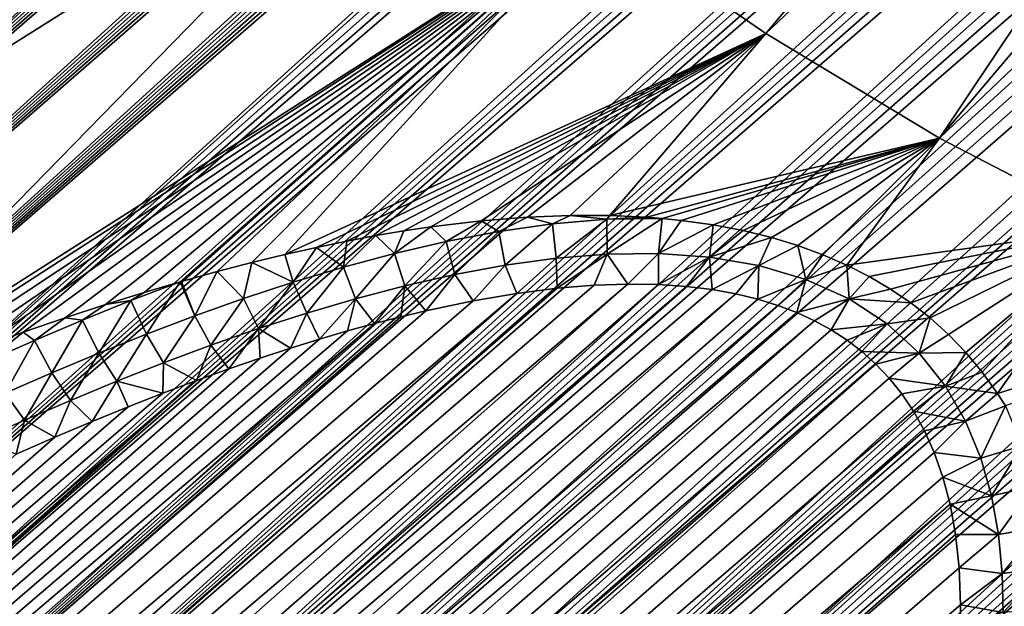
# Model space of a CAD drawing. Header units: metres. Extents: x -82 to 82, y -464 to 32.
# Tile 95 of 256: x -47.56 to -40.22, y -38.9 to -34.53. Entities that reach past the tile are written whole.
import ezdxf

# ---------------------------------------------------------------- set-up
doc = ezdxf.new("R2010")
doc.units = ezdxf.units.M
doc.layers.add('solid_K244121000C07', color=7, linetype='CONTINUOUS')

msp = doc.modelspace()

# ---------------------------------------------------------------- linework, layer by layer
at = {"layer": 'solid_K244121000C07'}
for points in [[(-50.580017, -37.939152, 83.649368), (-31.530045, -21.355038, 64.738808), (-31.698578, -21.362585, 64.938377)], [(-50.580017, -37.939152, 83.649368), (-50.462872, -38.585136, 83.383713), (-31.530045, -21.355038, 64.738808)], [(-50.580017, -37.939152, 83.649368), (-31.698578, -21.362585, 64.938377), (-31.87381, -21.375097, 65.146362)], [(-50.580017, -37.939152, 83.649368), (-31.87381, -21.375097, 65.146362), (-32.056423, -21.393286, 65.363464)], [(-50.580017, -37.939152, 83.649368), (-32.056423, -21.393286, 65.363464), (-32.246498, -21.417265, 65.589813)], [(-50.580017, -37.939152, 83.649368), (-32.246498, -21.417265, 65.589813), (-32.443981, -21.447018, 65.825394)], [(-50.462872, -38.585136, 83.383713), (-31.368418, -21.352629, 64.547806), (-31.530045, -21.355038, 64.738808)], [(-50.462872, -38.585136, 83.383713), (-31.213457, -21.355076, 64.365089), (-31.368418, -21.352629, 64.547806)], [(-50.462872, -38.585136, 83.383713), (-31.064602, -21.361792, 64.190079), (-31.213457, -21.355076, 64.365089)], [(-50.462872, -38.585136, 83.383713), (-30.922129, -21.37302, 64.022987), (-31.064602, -21.361792, 64.190079)], [(-50.462872, -38.585136, 83.383713), (-30.785688, -21.388357, 63.863434), (-30.922129, -21.37302, 64.022987)], [(-50.462872, -38.585136, 83.383713), (-30.654839, -21.407307, 63.710945), (-30.785688, -21.388357, 63.863434)], [(-50.462872, -38.585136, 83.383713), (-50.311192, -39.218807, 83.122101), (-30.654839, -21.407307, 63.710945)], [(-50.311192, -39.218807, 83.122101), (-30.529854, -21.430124, 63.565739), (-30.654839, -21.407307, 63.710945)], [(-50.661961, -37.280933, 83.918839), (-32.443981, -21.447018, 65.825394), (-32.64967, -21.483381, 66.071022)], [(-50.661961, -37.280933, 83.918839), (-50.580017, -37.939152, 83.649368), (-32.443981, -21.447018, 65.825394)], [(-50.661961, -37.280933, 83.918839), (-32.64967, -21.483381, 66.071022), (-32.863434, -21.526266, 66.326614)], [(-50.311192, -39.218807, 83.122101), (-30.296083, -21.485655, 63.295631), (-30.529854, -21.430124, 63.565739)], [(-50.311192, -39.218807, 83.122101), (-30.083412, -21.553553, 63.051811), (-30.296083, -21.485655, 63.295631)], [(-50.661961, -37.280933, 83.918839), (-32.863434, -21.526266, 66.326614), (-33.085457, -21.575888, 66.592392)], [(-50.311192, -39.218807, 83.122101), (-29.890446, -21.631687, 62.832561), (-30.083412, -21.553553, 63.051811)], [(-50.661961, -37.280933, 83.918839), (-33.085457, -21.575888, 66.592392), (-33.31662, -21.63316, 66.869225)], [(-50.661961, -37.280933, 83.918839), (-33.31662, -21.63316, 66.869225), (-33.475616, -21.675419, 67.059769)], [(-50.311192, -39.218807, 83.122101), (-50.125477, -39.839981, 82.864731), (-29.890446, -21.631687, 62.832561)], [(-50.125477, -39.839981, 82.864731), (-29.716105, -21.718508, 62.636436), (-29.890446, -21.631687, 62.832561)], [(-50.707951, -36.61063, 84.191864), (-33.475616, -21.675419, 67.059769), (-33.638577, -21.721008, 67.255165)], [(-50.707951, -36.61063, 84.191864), (-50.661961, -37.280933, 83.918839), (-33.475616, -21.675419, 67.059769)], [(-50.707951, -36.61063, 84.191864), (-33.638577, -21.721008, 67.255165), (-33.805809, -21.770252, 67.455719)], [(-50.707951, -36.61063, 84.191864), (-33.805809, -21.770252, 67.455719), (-33.977627, -21.823481, 67.661736)], [(-50.125477, -39.839981, 82.864731), (-29.559378, -21.812723, 62.462032), (-29.716105, -21.718508, 62.636436)], [(-50.707951, -36.61063, 84.191864), (-33.977627, -21.823481, 67.661736), (-34.153816, -21.880474, 67.873024)], [(-50.125477, -39.839981, 82.864731), (-29.418793, -21.912741, 62.30748), (-29.559378, -21.812723, 62.462032)], [(-50.707951, -36.61063, 84.191864), (-34.153816, -21.880474, 67.873024), (-34.334286, -21.941162, 68.089508)], [(-50.125477, -39.839981, 82.864731), (-49.906136, -40.448418, 82.611763), (-29.418793, -21.912741, 62.30748)], [(-49.906136, -40.448418, 82.611763), (-29.292576, -22.017361, 62.170609), (-29.418793, -21.912741, 62.30748)], [(-50.707951, -36.61063, 84.191864), (-34.334286, -21.941162, 68.089508), (-34.519398, -22.005934, 68.311539)], [(-50.707951, -36.61063, 84.191864), (-34.519398, -22.005934, 68.311539), (-34.709515, -22.075169, 68.539452)], [(-50.707951, -36.61063, 84.191864), (-34.709515, -22.075169, 68.539452), (-34.904655, -22.148901, 68.773285)], [(-49.906136, -40.448418, 82.611763), (-29.179365, -22.126177, 62.049671), (-29.292576, -22.017361, 62.170609)], [(-50.717133, -35.928432, 84.468124), (-34.904655, -22.148901, 68.773285), (-35.104469, -22.226768, 69.012718)], [(-50.717133, -35.928432, 84.468124), (-50.707951, -36.61063, 84.191864), (-34.904655, -22.148901, 68.773285)], [(-49.906136, -40.448418, 82.611763), (-29.077589, -22.23892, 61.94278), (-29.179365, -22.126177, 62.049671)], [(-50.717133, -35.928432, 84.468124), (-35.104469, -22.226768, 69.012718), (-35.309338, -22.309195, 69.25811)], [(-49.906136, -40.448418, 82.611763), (-28.985487, -22.355457, 61.847912), (-29.077589, -22.23892, 61.94278)], [(-50.717133, -35.928432, 84.468124), (-35.309338, -22.309195, 69.25811), (-35.51968, -22.396637, 69.509842)], [(-49.906136, -40.448418, 82.611763), (-49.653492, -41.043865, 82.363358), (-28.985487, -22.355457, 61.847912)], [(-49.653492, -41.043865, 82.363358), (-28.902151, -22.476038, 61.763973), (-28.985487, -22.355457, 61.847912)], [(-50.717133, -35.928432, 84.468124), (-35.51968, -22.396637, 69.509842), (-35.735748, -22.489372, 69.768143)], [(-50.717133, -35.928432, 84.468124), (-35.735748, -22.489372, 69.768143), (-35.957027, -22.586845, 70.03257)], [(-49.653492, -41.043865, 82.363358), (-28.826736, -22.600964, 61.689983), (-28.902151, -22.476038, 61.763973)], [(-50.717133, -35.928432, 84.468124), (-35.957027, -22.586845, 70.03257), (-36.183826, -22.689417, 70.303398)], [(-49.653492, -41.043865, 82.363358), (-28.758198, -22.731129, 61.624836), (-28.826736, -22.600964, 61.689983)], [(-50.717133, -35.928432, 84.468124), (-36.183826, -22.689417, 70.303398), (-36.357841, -22.77002, 70.510971)], [(-49.653492, -41.043865, 82.363358), (-28.695993, -22.867172, 61.567974), (-28.758198, -22.731129, 61.624836)], [(-50.688553, -35.234535, 84.747292), (-50.717133, -35.928432, 84.468124), (-36.357841, -22.77002, 70.510971)], [(-50.688553, -35.234535, 84.747292), (-36.357841, -22.77002, 70.510971), (-36.535439, -22.854025, 70.722572)], [(-50.688553, -35.234535, 84.747292), (-36.535439, -22.854025, 70.722572), (-36.71666, -22.941475, 70.938225)], [(-49.653492, -41.043865, 82.363358), (-49.367729, -41.626118, 82.119644), (-28.695993, -22.867172, 61.567974)], [(-49.367729, -41.626118, 82.119644), (-28.639805, -23.009787, 61.519108), (-28.695993, -22.867172, 61.567974)], [(-50.688553, -35.234535, 84.747292), (-36.71666, -22.941475, 70.938225), (-36.901104, -23.031925, 71.157593)], [(-50.688553, -35.234535, 84.747292), (-36.901104, -23.031925, 71.157593), (-37.088955, -23.125587, 71.380836)], [(-49.367729, -41.626118, 82.119644), (-28.589434, -23.159943, 61.478111), (-28.639805, -23.009787, 61.519108)], [(-50.688553, -35.234535, 84.747292), (-37.088955, -23.125587, 71.380836), (-37.280453, -23.222736, 71.608147)], [(-49.367729, -41.626118, 82.119644), (-28.544722, -23.319397, 61.445), (-28.589434, -23.159943, 61.478111)], [(-50.688553, -35.234535, 84.747292), (-37.280453, -23.222736, 71.608147), (-37.47583, -23.323652, 71.839729)], [(-50.688553, -35.234535, 84.747292), (-37.47583, -23.323652, 71.839729), (-37.675331, -23.428606, 72.075783)], [(-49.367729, -41.626118, 82.119644), (-28.505779, -23.489445, 61.420078), (-28.544722, -23.319397, 61.445)], [(-50.688553, -35.234535, 84.747292), (-37.675331, -23.428606, 72.075783), (-37.878777, -23.537386, 72.316162)], [(-50.688553, -35.234535, 84.747292), (-37.878777, -23.537386, 72.316162), (-38.085876, -23.649654, 72.560616)], [(-49.367729, -41.626118, 82.119644), (-49.048889, -42.194893, 81.880707), (-28.505779, -23.489445, 61.420078)], [(-49.048889, -42.194893, 81.880707), (-28.472771, -23.671467, 61.403759), (-28.505779, -23.489445, 61.420078)], [(-50.621071, -34.529045, 85.028893), (-50.688553, -35.234535, 84.747292), (-38.085876, -23.649654, 72.560616)], [(-49.048889, -42.194893, 81.880707), (-28.446459, -23.867764, 61.397152), (-28.472771, -23.671467, 61.403759)], [(-49.048889, -42.194893, 81.880707), (-28.427593, -24.08041, 61.401402), (-28.446459, -23.867764, 61.397152)], [(-49.048889, -42.194893, 81.880707), (-28.416916, -24.311184, 61.417675), (-28.427593, -24.08041, 61.401402)], [(-49.048889, -42.194893, 81.880707), (-48.69696, -42.749775, 81.646652), (-28.416916, -24.311184, 61.417675)], [(-48.69696, -42.749775, 81.646652), (-28.41585, -24.562048, 61.447842), (-28.416916, -24.311184, 61.417675)], [(-48.69696, -42.749775, 81.646652), (-28.425966, -24.834379, 61.493847), (-28.41585, -24.562048, 61.447842)], [(-48.69696, -42.749775, 81.646652), (-28.448435, -25.129114, 61.55724), (-28.425966, -24.834379, 61.493847)], [(-48.69696, -42.749775, 81.646652), (-48.311852, -43.290298, 81.417603), (-28.448435, -25.129114, 61.55724)], [(-48.311852, -43.290298, 81.417603), (-28.484636, -25.447149, 61.639748), (-28.448435, -25.129114, 61.55724)], [(-48.311852, -43.290298, 81.417603), (-28.536476, -25.789499, 61.743546), (-28.484636, -25.447149, 61.639748)], [(-48.311852, -43.290298, 81.417603), (-28.568514, -25.969959, 61.803791), (-28.536476, -25.789499, 61.743546)], [(-48.311852, -43.290298, 81.417603), (-28.60519, -26.156969, 61.870197), (-28.568514, -25.969959, 61.803791)], [(-48.311852, -43.290298, 81.417603), (-47.893387, -43.815933, 81.193687), (-28.60519, -26.156969, 61.870197)], [(-47.893387, -43.815933, 81.193687), (-28.646206, -26.350332, 61.94252), (-28.60519, -26.156969, 61.870197)], [(-47.893387, -43.815933, 81.193687), (-28.692066, -26.550406, 62.021297), (-28.646206, -26.350332, 61.94252)], [(-47.893387, -43.815933, 81.193687), (-28.743176, -26.757473, 62.106964), (-28.692066, -26.550406, 62.021297)], [(-47.893387, -43.815933, 81.193687), (-28.799242, -26.971323, 62.199276), (-28.743176, -26.757473, 62.106964)], [(-47.893387, -43.815933, 81.193687), (-28.86088, -27.192423, 62.298878), (-28.799242, -26.971323, 62.199276)], [(-47.893387, -43.815933, 81.193687), (-28.928368, -27.420977, 62.406086), (-28.86088, -27.192423, 62.298878)], [(-47.893387, -43.815933, 81.193687), (-47.441216, -44.326065, 80.974953), (-28.928368, -27.420977, 62.406086)], [(-47.441216, -44.326065, 80.974953), (-29.001488, -27.656824, 62.520733), (-28.928368, -27.420977, 62.406086)], [(-47.441216, -44.326065, 80.974953), (-29.080992, -27.900532, 62.643585), (-29.001488, -27.656824, 62.520733)], [(-47.441216, -44.326065, 80.974953), (-29.166981, -28.152178, 62.774792), (-29.080992, -27.900532, 62.643585)], [(-47.441216, -44.326065, 80.974953), (-29.259401, -28.411718, 62.914341), (-29.166981, -28.152178, 62.774792)], [(-47.441216, -44.326065, 80.974953), (-29.359146, -28.679808, 63.063129), (-29.259401, -28.411718, 62.914341)], [(-47.441216, -44.326065, 80.974953), (-46.954994, -44.819965, 80.761497), (-29.359146, -28.679808, 63.063129)], [(-46.954994, -44.819965, 80.761497), (-29.466087, -28.95635, 63.221077), (-29.359146, -28.679808, 63.063129)], [(-46.954994, -44.819965, 80.761497), (-29.580433, -29.241495, 63.388424), (-29.466087, -28.95635, 63.221077)], [(-46.954994, -44.819965, 80.761497), (-29.703156, -29.535955, 63.566139), (-29.580433, -29.241495, 63.388424)], [(-46.954994, -44.819965, 80.761497), (-29.789427, -29.737295, 63.690208), (-29.703156, -29.535955, 63.566139)], [(-41.99638, -34.634094, 33.192959), (-43.2766, -33.752579, 32.601597), (-37.697937, -29.537228, 31.181347)], [(-41.99638, -34.634094, 33.192959), (-37.697937, -29.537228, 31.181347), (-37.042656, -29.943769, 31.525038)], [(-46.954994, -44.819965, 80.761497), (-29.879324, -29.942698, 63.818821), (-29.789427, -29.737295, 63.690208)], [(-46.954994, -44.819965, 80.761497), (-46.434322, -45.296806, 80.553444), (-29.879324, -29.942698, 63.818821)], [(-46.434322, -45.296806, 80.553444), (-29.973194, -30.152412, 63.952316), (-29.879324, -29.942698, 63.818821)], [(-40.703903, -35.412979, 33.891953), (-41.99638, -34.634094, 33.192959), (-37.042656, -29.943769, 31.525038)], [(-40.703903, -35.412979, 33.891953), (-37.042656, -29.943769, 31.525038), (-36.38554, -30.318796, 31.899668)], [(-46.434322, -45.296806, 80.553444), (-30.071388, -30.366682, 64.091034), (-29.973194, -30.152412, 63.952316)], [(-46.434322, -45.296806, 80.553444), (-30.173666, -30.585346, 64.234764), (-30.071388, -30.366682, 64.091034)], [(-40.703903, -35.412979, 33.891953), (-36.38554, -30.318796, 31.899668), (-35.728386, -30.661282, 32.304207)], [(-51.544434, -35.327518, 33.731525), (-52.680439, -34.142662, 33.576401), (-46.941628, -30.566973, 31.51634)], [(-51.544434, -35.327518, 33.731525), (-46.941628, -30.566973, 31.51634), (-45.75922, -31.710796, 31.759899)], [(-46.434322, -45.296806, 80.553444), (-30.279938, -30.808334, 64.38343), (-30.173666, -30.585346, 64.234764)], [(-39.409573, -36.082954, 34.692944), (-40.703903, -35.412979, 33.891953), (-35.728386, -30.661282, 32.304207)], [(-46.434322, -45.296806, 80.553444), (-30.390617, -31.035921, 64.537422), (-30.279938, -30.808334, 64.38343)], [(-46.434322, -45.296806, 80.553444), (-30.506115, -31.268379, 64.697136), (-30.390617, -31.035921, 64.537422)], [(-46.434322, -45.296806, 80.553444), (-30.626457, -31.505732, 64.862602), (-30.506115, -31.268379, 64.697136)], [(-46.434322, -45.296806, 80.553444), (-30.751247, -31.747711, 65.033455), (-30.626457, -31.505732, 64.862602)], [(-50.364204, -36.448605, 33.993576), (-51.544434, -35.327518, 33.731525), (-45.75922, -31.710796, 31.759899)], [(-50.364204, -36.448605, 33.993576), (-45.75922, -31.710796, 31.759899), (-44.534256, -32.775524, 32.122623)], [(-46.434322, -45.296806, 80.553444), (-45.878769, -45.755657, 80.350922), (-30.751247, -31.747711, 65.033455)], [(-45.878769, -45.755657, 80.350922), (-30.880934, -31.9946, 65.210129), (-30.751247, -31.747711, 65.033455)], [(-45.878769, -45.755657, 80.350922), (-31.016003, -32.2467, 65.393051), (-30.880934, -31.9946, 65.210129)], [(-45.878769, -45.755657, 80.350922), (-31.156752, -32.5042, 65.58252), (-31.016003, -32.2467, 65.393051)], [(-45.878769, -45.755657, 80.350922), (-31.302576, -32.766724, 65.777977), (-31.156752, -32.5042, 65.58252)], [(-49.141819, -37.492928, 34.357861), (-50.364204, -36.448605, 33.993576), (-44.534256, -32.775524, 32.122623)], [(-49.141819, -37.492928, 34.357861), (-44.534256, -32.775524, 32.122623), (-43.2766, -33.752579, 32.601597)], [(-45.878769, -45.755657, 80.350922), (-31.453857, -33.034496, 65.979774), (-31.302576, -32.766724, 65.777977)], [(-45.878769, -45.755657, 80.350922), (-31.571249, -33.238968, 66.135597), (-31.453857, -33.034496, 65.979774)], [(-45.878769, -45.755657, 80.350922), (-31.69228, -33.44672, 66.295486), (-31.571249, -33.238968, 66.135597)], [(-45.878769, -45.755657, 80.350922), (-45.287739, -46.195442, 80.153961), (-31.69228, -33.44672, 66.295486)], [(-45.287739, -46.195442, 80.153961), (-31.816992, -33.65778, 66.459496), (-31.69228, -33.44672, 66.295486)], [(-45.287739, -46.195442, 80.153961), (-31.944914, -33.87188, 66.627205), (-31.816992, -33.65778, 66.459496)], [(-48.906742, -37.393112, 34.299942), (-49.141819, -37.492928, 34.357861), (-43.2766, -33.752579, 32.601597)], [(-48.542953, -37.243568, 34.21471), (-48.906742, -37.393112, 34.299942), (-43.2766, -33.752579, 32.601597)], [(-48.192825, -37.105591, 34.137951), (-48.542953, -37.243568, 34.21471), (-43.2766, -33.752579, 32.601597)], [(-47.855335, -36.977459, 34.068615), (-48.192825, -37.105591, 34.137951), (-43.2766, -33.752579, 32.601597)], [(-47.530647, -36.859722, 34.00679), (-47.855335, -36.977459, 34.068615), (-43.2766, -33.752579, 32.601597)], [(-47.218407, -36.751938, 33.952095), (-47.530647, -36.859722, 34.00679), (-43.2766, -33.752579, 32.601597)], [(-46.917717, -36.652607, 33.903622), (-47.218407, -36.751938, 33.952095), (-43.2766, -33.752579, 32.601597)], [(-46.628803, -36.562424, 33.861568), (-46.917717, -36.652607, 33.903622), (-43.2766, -33.752579, 32.601597)], [(-46.360336, -36.483345, 33.826584), (-46.628803, -36.562424, 33.861568), (-43.2766, -33.752579, 32.601597)], [(-46.351219, -36.480732, 33.825462), (-46.360336, -36.483345, 33.826584), (-43.2766, -33.752579, 32.601597)], [(-46.08419, -36.406231, 33.794529), (-46.351219, -36.480732, 33.825462), (-43.2766, -33.752579, 32.601597)], [(-45.827995, -36.339657, 33.769009), (-46.08419, -36.406231, 33.794529), (-43.2766, -33.752579, 32.601597)], [(-45.582088, -36.280235, 33.748394), (-45.827995, -36.339657, 33.769009), (-43.2766, -33.752579, 32.601597)], [(-45.582088, -36.280235, 33.748394), (-43.2766, -33.752579, 32.601597), (-41.99638, -34.634094, 33.192959)], [(-45.287739, -46.195442, 80.153961), (-32.076267, -34.089138, 66.798805), (-31.944914, -33.87188, 66.627205)], [(-45.287739, -46.195442, 80.153961), (-32.211346, -34.309711, 66.974548), (-32.076267, -34.089138, 66.798805)], [(-45.287739, -46.195442, 80.153961), (-32.350441, -34.533749, 67.154686), (-32.211346, -34.309711, 66.974548)], [(-45.287739, -46.195442, 80.153961), (-32.493851, -34.761417, 67.33947), (-32.350441, -34.533749, 67.154686)], [(-45.34581, -36.226917, 33.732048), (-45.582088, -36.280235, 33.748394), (-41.99638, -34.634094, 33.192959)], [(-45.119469, -36.18042, 33.720226), (-45.34581, -36.226917, 33.732048), (-41.99638, -34.634094, 33.192959)], [(-44.902382, -36.139885, 33.712399), (-45.119469, -36.18042, 33.720226), (-41.99638, -34.634094, 33.192959)], [(-44.693939, -36.104465, 33.708054), (-44.902382, -36.139885, 33.712399), (-41.99638, -34.634094, 33.192959)], [(-44.494495, -36.074825, 33.707424), (-44.693939, -36.104465, 33.708054), (-41.99638, -34.634094, 33.192959)], [(-44.119228, -36.029427, 33.715343), (-44.494495, -36.074825, 33.707424), (-41.99638, -34.634094, 33.192959)], [(-43.773907, -36.001595, 33.73457), (-44.119228, -36.029427, 33.715343), (-41.99638, -34.634094, 33.192959)], [(-43.4548, -35.988815, 33.763504), (-43.773907, -36.001595, 33.73457), (-41.99638, -34.634094, 33.192959)], [(-43.159172, -35.989445, 33.801044), (-43.4548, -35.988815, 33.763504), (-41.99638, -34.634094, 33.192959)], [(-43.159172, -35.989445, 33.801044), (-41.99638, -34.634094, 33.192959), (-40.703903, -35.412979, 33.891953)], [(-45.287739, -46.195442, 80.153961), (-32.641346, -34.992599, 67.528709), (-32.493851, -34.761417, 67.33947)], [(-45.287739, -46.195442, 80.153961), (-32.792568, -35.227108, 67.722099), (-32.641346, -34.992599, 67.528709)], [(-45.287739, -46.195442, 80.153961), (-32.947876, -35.465111, 67.91993), (-32.792568, -35.227108, 67.722099)], [(-42.88483, -36.002285, 33.846352), (-43.159172, -35.989445, 33.801044), (-40.703903, -35.412979, 33.891953)], [(-42.768761, -36.011414, 33.868732), (-42.88483, -36.002285, 33.846352), (-40.703903, -35.412979, 33.891953)], [(-42.629051, -36.025894, 33.898613), (-42.768761, -36.011414, 33.868732), (-40.703903, -35.412979, 33.891953)], [(-42.390053, -36.059521, 33.957355), (-42.629051, -36.025894, 33.898613), (-40.703903, -35.412979, 33.891953)], [(-42.166386, -36.102627, 34.022247), (-42.390053, -36.059521, 33.957355), (-40.703903, -35.412979, 33.891953)], [(-41.956184, -36.154419, 34.092922), (-42.166386, -36.102627, 34.022247), (-40.703903, -35.412979, 33.891953)], [(-41.758205, -36.214443, 34.169174), (-41.956184, -36.154419, 34.092922), (-40.703903, -35.412979, 33.891953)], [(-41.571518, -36.282749, 34.251076), (-41.758205, -36.214443, 34.169174), (-40.703903, -35.412979, 33.891953)], [(-41.395111, -36.35947, 34.338837), (-41.571518, -36.282749, 34.251076), (-40.703903, -35.412979, 33.891953)], [(-41.395111, -36.35947, 34.338837), (-40.703903, -35.412979, 33.891953), (-39.409573, -36.082954, 34.692944)], [(-45.287739, -46.195442, 80.153961), (-44.660698, -46.614933, 79.962646), (-32.947876, -35.465111, 67.91993)], [(-44.660698, -46.614933, 79.962646), (-33.107624, -35.706787, 68.122505), (-32.947876, -35.465111, 67.91993)], [(-44.660698, -46.614933, 79.962646), (-33.272175, -35.952309, 68.330109), (-33.107624, -35.706787, 68.122505)], [(-44.660698, -46.614933, 79.962646), (-33.441849, -36.201836, 68.543007), (-33.272175, -35.952309, 68.330109)], [(-43.985687, -36.108849, 33.775192), (-44.119228, -36.029427, 33.715343), (-43.773907, -36.001595, 33.73457)], [(-43.985687, -36.108849, 33.775192), (-43.773907, -36.001595, 33.73457), (-43.586205, -36.052345, 33.785191)], [(-43.586205, -36.052345, 33.785191), (-43.773907, -36.001595, 33.73457), (-43.4548, -35.988815, 33.763504)], [(-43.586205, -36.052345, 33.785191), (-43.4548, -35.988815, 33.763504), (-43.18084, -36.018158, 33.81498)], [(-43.55999, -36.307983, 33.973568), (-43.586205, -36.052345, 33.785191), (-43.18084, -36.018158, 33.81498)], [(-43.178474, -36.277821, 33.999706), (-43.55999, -36.307983, 33.973568), (-43.18084, -36.018158, 33.81498)], [(-43.18084, -36.018158, 33.81498), (-43.4548, -35.988815, 33.763504), (-43.159172, -35.989445, 33.801044)], [(-43.18084, -36.018158, 33.81498), (-43.159172, -35.989445, 33.801044), (-42.88483, -36.002285, 33.846352)], [(-43.18084, -36.018158, 33.81498), (-42.88483, -36.002285, 33.846352), (-42.768761, -36.011414, 33.868732)], [(-43.178474, -36.277821, 33.999706), (-43.18084, -36.018158, 33.81498), (-42.768761, -36.011414, 33.868732)], [(-42.796524, -36.273354, 34.047749), (-43.178474, -36.277821, 33.999706), (-42.768761, -36.011414, 33.868732)], [(-42.796524, -36.273354, 34.047749), (-42.768761, -36.011414, 33.868732), (-42.629051, -36.025894, 33.898613)], [(-44.764969, -36.272697, 33.801697), (-44.693939, -36.104465, 33.708054), (-44.494495, -36.074825, 33.707424)], [(-44.764969, -36.272697, 33.801697), (-44.494495, -36.074825, 33.707424), (-44.37859, -36.183304, 33.781506)], [(-44.37859, -36.183304, 33.781506), (-44.494495, -36.074825, 33.707424), (-44.119228, -36.029427, 33.715343)], [(-44.37859, -36.183304, 33.781506), (-44.119228, -36.029427, 33.715343), (-43.985687, -36.108849, 33.775192)], [(-43.939274, -36.359604, 33.966122), (-43.985687, -36.108849, 33.775192), (-43.586205, -36.052345, 33.785191)], [(-43.55999, -36.307983, 33.973568), (-43.939274, -36.359604, 33.966122), (-43.586205, -36.052345, 33.785191)], [(-42.796524, -36.273354, 34.047749), (-42.629051, -36.025894, 33.898613), (-42.390053, -36.059521, 33.957355)], [(-42.418354, -36.29985, 34.121452), (-42.796524, -36.273354, 34.047749), (-42.390053, -36.059521, 33.957355)], [(-42.418354, -36.29985, 34.121452), (-42.390053, -36.059521, 33.957355), (-42.166386, -36.102627, 34.022247)], [(-41.227654, -36.444366, 34.432541), (-41.395111, -36.35947, 34.338837), (-39.409573, -36.082954, 34.692944)], [(-41.068676, -36.537891, 34.532574), (-41.227654, -36.444366, 34.432541), (-39.409573, -36.082954, 34.692944)], [(-40.917732, -36.640503, 34.639362), (-41.068676, -36.537891, 34.532574), (-39.409573, -36.082954, 34.692944)], [(-40.774128, -36.752956, 34.753643), (-40.917732, -36.640503, 34.639362), (-39.409573, -36.082954, 34.692944)], [(-40.6376, -36.875854, 34.875992), (-40.774128, -36.752956, 34.753643), (-39.409573, -36.082954, 34.692944)], [(-40.507977, -37.009811, 35.007015), (-40.6376, -36.875854, 34.875992), (-39.409573, -36.082954, 34.692944)], [(-40.385601, -37.156223, 35.147758), (-40.507977, -37.009811, 35.007015), (-39.409573, -36.082954, 34.692944)], [(-40.270622, -37.316475, 35.299381), (-40.385601, -37.156223, 35.147758), (-39.409573, -36.082954, 34.692944)], [(-40.270622, -37.316475, 35.299381), (-39.409573, -36.082954, 34.692944), (-38.123814, -36.63863, 35.589489)], [(-45.145149, -36.374561, 33.833706), (-45.119469, -36.18042, 33.720226), (-44.902382, -36.139885, 33.712399)], [(-45.145149, -36.374561, 33.833706), (-44.902382, -36.139885, 33.712399), (-44.764969, -36.272697, 33.801697)], [(-44.764969, -36.272697, 33.801697), (-44.902382, -36.139885, 33.712399), (-44.693939, -36.104465, 33.708054)], [(-44.315041, -36.428806, 33.974308), (-44.37859, -36.183304, 33.781506), (-43.985687, -36.108849, 33.775192)], [(-43.939274, -36.359604, 33.966122), (-44.315041, -36.428806, 33.974308), (-43.985687, -36.108849, 33.775192)], [(-42.418354, -36.29985, 34.121452), (-42.166386, -36.102627, 34.022247), (-41.956184, -36.154419, 34.092922)], [(-42.049557, -36.362743, 34.224483), (-42.418354, -36.29985, 34.121452), (-41.956184, -36.154419, 34.092922)], [(-42.049557, -36.362743, 34.224483), (-41.956184, -36.154419, 34.092922), (-41.758205, -36.214443, 34.169174)], [(-45.519485, -36.48682, 33.875759), (-45.582088, -36.280235, 33.748394), (-45.34581, -36.226917, 33.732048)], [(-45.519485, -36.48682, 33.875759), (-45.34581, -36.226917, 33.732048), (-45.145149, -36.374561, 33.833706)], [(-45.145149, -36.374561, 33.833706), (-45.34581, -36.226917, 33.732048), (-45.119469, -36.18042, 33.720226)], [(-44.686813, -36.512806, 33.995899), (-44.764969, -36.272697, 33.801697), (-44.37859, -36.183304, 33.781506)], [(-44.315041, -36.428806, 33.974308), (-44.686813, -36.512806, 33.995899), (-44.37859, -36.183304, 33.781506)], [(-44.660698, -46.614933, 79.962646), (-33.616016, -36.455078, 68.760681), (-33.441849, -36.201836, 68.543007)], [(-41.699097, -36.465981, 34.358753), (-42.049557, -36.362743, 34.224483), (-41.758205, -36.214443, 34.169174)], [(-41.699097, -36.465981, 34.358753), (-41.758205, -36.214443, 34.169174), (-41.571518, -36.282749, 34.251076)], [(-45.519485, -36.48682, 33.875759), (-45.827995, -36.339657, 33.769009), (-45.582088, -36.280235, 33.748394)], [(-45.054462, -36.609306, 34.029007), (-45.145149, -36.374561, 33.833706), (-44.764969, -36.272697, 33.801697)], [(-44.686813, -36.512806, 33.995899), (-45.054462, -36.609306, 34.029007), (-44.764969, -36.272697, 33.801697)], [(-43.55999, -36.307983, 33.973568), (-43.852074, -36.569592, 34.193756), (-43.939274, -36.359604, 33.966122)], [(-43.55999, -36.307983, 33.973568), (-43.552277, -36.53159, 34.198738), (-43.852074, -36.569592, 34.193756)], [(-43.178474, -36.277821, 33.999706), (-43.552277, -36.53159, 34.198738), (-43.55999, -36.307983, 33.973568)], [(-43.178474, -36.277821, 33.999706), (-43.27729, -36.509026, 34.21389), (-43.552277, -36.53159, 34.198738)], [(-43.178474, -36.277821, 33.999706), (-43.026073, -36.500423, 34.23811), (-43.27729, -36.509026, 34.21389)], [(-42.796524, -36.273354, 34.047749), (-43.026073, -36.500423, 34.23811), (-43.178474, -36.277821, 33.999706)], [(-42.796524, -36.273354, 34.047749), (-42.797138, -36.503937, 34.269936), (-43.026073, -36.500423, 34.23811)], [(-42.418354, -36.29985, 34.121452), (-42.797138, -36.503937, 34.269936), (-42.796524, -36.273354, 34.047749)], [(-42.418354, -36.29985, 34.121452), (-42.587986, -36.517895, 34.308193), (-42.797138, -36.503937, 34.269936)], [(-42.418354, -36.29985, 34.121452), (-42.39658, -36.541275, 34.352322), (-42.587986, -36.517895, 34.308193)], [(-42.049557, -36.362743, 34.224483), (-42.39658, -36.541275, 34.352322), (-42.418354, -36.29985, 34.121452)], [(-41.699097, -36.465981, 34.358753), (-41.571518, -36.282749, 34.251076), (-41.395111, -36.35947, 34.338837)], [(-45.88839, -36.608097, 33.926682), (-46.08419, -36.406231, 33.794529), (-45.827995, -36.339657, 33.769009)], [(-45.88839, -36.608097, 33.926682), (-45.827995, -36.339657, 33.769009), (-45.519485, -36.48682, 33.875759)], [(-45.417946, -36.716328, 34.071972), (-45.519485, -36.48682, 33.875759), (-45.145149, -36.374561, 33.833706)], [(-45.054462, -36.609306, 34.029007), (-45.417946, -36.716328, 34.071972), (-45.145149, -36.374561, 33.833706)], [(-43.939274, -36.359604, 33.966122), (-44.177696, -36.624683, 34.20026), (-44.315041, -36.428806, 33.974308)], [(-43.939274, -36.359604, 33.966122), (-43.852074, -36.569592, 34.193756), (-44.177696, -36.624683, 34.20026)], [(-42.049557, -36.362743, 34.224483), (-42.220604, -36.573093, 34.401749), (-42.39658, -36.541275, 34.352322)], [(-42.049557, -36.362743, 34.224483), (-42.057858, -36.612411, 34.455879), (-42.220604, -36.573093, 34.401749)], [(-41.699097, -36.465981, 34.358753), (-42.057858, -36.612411, 34.455879), (-42.049557, -36.362743, 34.224483)], [(-41.377186, -36.611557, 34.524456), (-41.699097, -36.465981, 34.358753), (-41.395111, -36.35947, 34.338837)], [(-41.377186, -36.611557, 34.524456), (-41.395111, -36.35947, 34.338837), (-41.227654, -36.444366, 34.432541)], [(-46.252277, -36.737118, 33.985355), (-46.351219, -36.480732, 33.825462), (-46.08419, -36.406231, 33.794529)], [(-46.252277, -36.737118, 33.985355), (-46.08419, -36.406231, 33.794529), (-45.88839, -36.608097, 33.926682)], [(-44.315041, -36.428806, 33.974308), (-44.530613, -36.698902, 34.219975), (-44.686813, -36.512806, 33.995899)], [(-44.660698, -46.614933, 79.962646), (-33.794647, -36.712017, 68.983109), (-33.616016, -36.455078, 68.760681)], [(-44.315041, -36.428806, 33.974308), (-44.177696, -36.624683, 34.20026), (-44.530613, -36.698902, 34.219975)], [(-41.377186, -36.611557, 34.524456), (-41.227654, -36.444366, 34.432541), (-41.068676, -36.537891, 34.532574)], [(-64.865387, -55.08408, 52.635303), (-43.27729, -36.509026, 34.21389), (-43.026073, -36.500423, 34.23811)], [(-64.36631, -55.363579, 53.034359), (-64.865387, -55.08408, 52.635303), (-43.026073, -36.500423, 34.23811)], [(-64.865387, -55.08408, 52.635303), (-43.552277, -36.53159, 34.198738), (-43.27729, -36.509026, 34.21389)], [(-64.865387, -55.08408, 52.635303), (-43.852074, -36.569592, 34.193756), (-43.552277, -36.53159, 34.198738)], [(-64.36631, -55.363579, 53.034359), (-43.026073, -36.500423, 34.23811), (-42.797138, -36.503937, 34.269936)], [(-64.36631, -55.363579, 53.034359), (-42.797138, -36.503937, 34.269936), (-42.587986, -36.517895, 34.308193)], [(-64.36631, -55.363579, 53.034359), (-42.587986, -36.517895, 34.308193), (-42.39658, -36.541275, 34.352322)], [(-49.382633, -55.64925, 69.230232), (-28.459623, -36.517406, 49.770336), (-28.440365, -36.503601, 49.981735)], [(-49.062969, -55.363663, 69.77655), (-49.382633, -55.64925, 69.230232), (-28.440365, -36.503601, 49.981735)], [(-49.382633, -55.64925, 69.230232), (-28.486107, -36.540428, 49.575951), (-28.459623, -36.517406, 49.770336)], [(-49.062969, -55.363663, 69.77655), (-28.429586, -36.500511, 50.212444), (-28.428257, -36.509392, 50.464096)], [(-49.062969, -55.363663, 69.77655), (-28.440365, -36.503601, 49.981735), (-28.429586, -36.500511, 50.212444)], [(-49.062969, -55.363663, 69.77655), (-28.428257, -36.509392, 50.464096), (-28.437771, -36.531952, 50.738861)], [(-48.710217, -55.084133, 70.309441), (-49.062969, -55.363663, 69.77655), (-28.437771, -36.531952, 50.738861)], [(-48.710217, -55.084133, 70.309441), (-28.437771, -36.531952, 50.738861), (-28.459949, -36.570244, 51.037956)], [(-46.727543, -36.623142, 33.890919), (-46.628803, -36.562424, 33.861568), (-46.360336, -36.483345, 33.826584)], [(-46.727543, -36.623142, 33.890919), (-46.360336, -36.483345, 33.826584), (-46.611519, -36.872833, 34.05085)], [(-46.611519, -36.872833, 34.05085), (-46.360336, -36.483345, 33.826584), (-46.252277, -36.737118, 33.985355)], [(-46.252277, -36.737118, 33.985355), (-46.360336, -36.483345, 33.826584), (-46.351219, -36.480732, 33.825462)], [(-45.777401, -36.83252, 34.123665), (-45.88839, -36.608097, 33.926682), (-45.519485, -36.48682, 33.875759)], [(-45.417946, -36.716328, 34.071972), (-45.777401, -36.83252, 34.123665), (-45.519485, -36.48682, 33.875759)], [(-44.686813, -36.512806, 33.995899), (-44.91188, -36.793739, 34.254059), (-45.054462, -36.609306, 34.029007)], [(-44.686813, -36.512806, 33.995899), (-44.717525, -36.74353, 34.235023), (-44.91188, -36.793739, 34.254059)], [(-44.686813, -36.512806, 33.995899), (-44.530613, -36.698902, 34.219975), (-44.717525, -36.74353, 34.235023)], [(-41.699097, -36.465981, 34.358753), (-41.906822, -36.659, 34.514759), (-42.057858, -36.612411, 34.455879)], [(-41.699097, -36.465981, 34.358753), (-41.766102, -36.7127, 34.578434), (-41.906822, -36.659, 34.514759)], [(-41.377186, -36.611557, 34.524456), (-41.766102, -36.7127, 34.578434), (-41.699097, -36.465981, 34.358753)], [(-65.347649, -54.81081, 52.20446), (-44.177696, -36.624683, 34.20026), (-43.852074, -36.569592, 34.193756)], [(-64.865387, -55.08408, 52.635303), (-65.347649, -54.81081, 52.20446), (-43.852074, -36.569592, 34.193756)], [(-64.36631, -55.363579, 53.034359), (-42.39658, -36.541275, 34.352322), (-42.220604, -36.573093, 34.401749)], [(-63.850903, -55.649136, 53.401672), (-64.36631, -55.363579, 53.034359), (-42.220604, -36.573093, 34.401749)], [(-63.850903, -55.649136, 53.401672), (-42.220604, -36.573093, 34.401749), (-42.057858, -36.612411, 34.455879)], [(-49.382633, -55.64925, 69.230232), (-28.519032, -36.571674, 49.396271), (-28.486107, -36.540428, 49.575951)], [(-49.382633, -55.64925, 69.230232), (-28.558069, -36.610634, 49.22966), (-28.519032, -36.571674, 49.396271)], [(-48.710217, -55.084133, 70.309441), (-28.459949, -36.570244, 51.037956), (-28.49596, -36.62571, 51.362061)], [(-46.727543, -36.623142, 33.890919), (-46.917717, -36.652607, 33.903622), (-46.628803, -36.562424, 33.861568)], [(-41.377186, -36.611557, 34.524456), (-41.068676, -36.537891, 34.532574), (-40.917732, -36.640503, 34.639362)], [(-65.347649, -54.81081, 52.20446), (-44.530613, -36.698902, 34.219975), (-44.177696, -36.624683, 34.20026)], [(-63.850903, -55.649136, 53.401672), (-42.057858, -36.612411, 34.455879), (-41.906822, -36.659, 34.514759)], [(-63.850903, -55.649136, 53.401672), (-41.906822, -36.659, 34.514759), (-41.766102, -36.7127, 34.578434)], [(-49.66922, -55.940739, 68.670891), (-28.602896, -36.656872, 49.074078), (-28.558069, -36.610634, 49.22966)], [(-49.382633, -55.64925, 69.230232), (-49.66922, -55.940739, 68.670891), (-28.558069, -36.610634, 49.22966)], [(-49.66922, -55.940739, 68.670891), (-28.653271, -36.710075, 48.927937), (-28.602896, -36.656872, 49.074078)], [(-48.710217, -55.084133, 70.309441), (-28.49596, -36.62571, 51.362061), (-28.519579, -36.660378, 51.533646)], [(-48.710217, -55.084133, 70.309441), (-28.519579, -36.660378, 51.533646), (-28.547171, -36.699936, 51.711784)], [(-47.089321, -36.76881, 33.961548), (-47.218407, -36.751938, 33.952095), (-46.917717, -36.652607, 33.903622)], [(-46.727543, -36.623142, 33.890919), (-47.089321, -36.76881, 33.961548), (-46.917717, -36.652607, 33.903622)], [(-46.727543, -36.623142, 33.890919), (-46.966442, -37.014519, 34.122532), (-47.089321, -36.76881, 33.961548)], [(-46.727543, -36.623142, 33.890919), (-46.611519, -36.872833, 34.05085), (-46.966442, -37.014519, 34.122532)], [(-46.132999, -36.956646, 34.183025), (-46.252277, -36.737118, 33.985355), (-45.88839, -36.608097, 33.926682)], [(-45.777401, -36.83252, 34.123665), (-46.132999, -36.956646, 34.183025), (-45.88839, -36.608097, 33.926682)], [(-45.054462, -36.609306, 34.029007), (-45.322609, -36.910751, 34.303734), (-45.417946, -36.716328, 34.071972)], [(-45.054462, -36.609306, 34.029007), (-45.113426, -36.849316, 34.27681), (-45.322609, -36.910751, 34.303734)], [(-45.054462, -36.609306, 34.029007), (-44.91188, -36.793739, 34.254059), (-45.113426, -36.849316, 34.27681)], [(-41.377186, -36.611557, 34.524456), (-41.63401, -36.773548, 34.647121), (-41.766102, -36.7127, 34.578434)], [(-41.377186, -36.611557, 34.524456), (-41.509674, -36.841801, 34.721146), (-41.63401, -36.773548, 34.647121)], [(-41.093414, -36.796654, 34.717842), (-41.509674, -36.841801, 34.721146), (-41.377186, -36.611557, 34.524456)], [(-41.093414, -36.796654, 34.717842), (-41.377186, -36.611557, 34.524456), (-40.917732, -36.640503, 34.639362)], [(-41.093414, -36.796654, 34.717842), (-40.917732, -36.640503, 34.639362), (-40.774128, -36.752956, 34.753643)], [(-40.212772, -37.407124, 35.384289), (-40.270622, -37.316475, 35.299381), (-38.123814, -36.63863, 35.589489)], [(-65.347649, -54.81081, 52.20446), (-44.717525, -36.74353, 34.235023), (-44.530613, -36.698902, 34.219975)], [(-65.347649, -54.81081, 52.20446), (-44.91188, -36.793739, 34.254059), (-44.717525, -36.74353, 34.235023)], [(-63.850903, -55.649136, 53.401672), (-41.766102, -36.7127, 34.578434), (-41.63401, -36.773548, 34.647121)], [(-49.66922, -55.940739, 68.670891), (-28.709377, -36.770386, 48.790268), (-28.653271, -36.710075, 48.927937)], [(-48.710217, -55.084133, 70.309441), (-28.547171, -36.699936, 51.711784), (-28.579245, -36.744892, 51.896854)], [(-48.324299, -54.810841, 70.828423), (-48.710217, -55.084133, 70.309441), (-28.579245, -36.744892, 51.896854)], [(-48.324299, -54.810841, 70.828423), (-28.579245, -36.744892, 51.896854), (-28.615503, -36.795025, 52.088627)], [(-47.446419, -36.919621, 34.037796), (-47.530647, -36.859722, 34.00679), (-47.218407, -36.751938, 33.952095)], [(-47.089321, -36.76881, 33.961548), (-47.446419, -36.919621, 34.037796), (-47.218407, -36.751938, 33.952095)], [(-46.484905, -37.087658, 34.249153), (-46.611519, -36.872833, 34.05085), (-46.252277, -36.737118, 33.985355)], [(-46.132999, -36.956646, 34.183025), (-46.484905, -37.087658, 34.249153), (-46.252277, -36.737118, 33.985355)], [(-45.417946, -36.716328, 34.071972), (-45.539787, -36.978455, 34.335217), (-45.777401, -36.83252, 34.123665)], [(-45.417946, -36.716328, 34.071972), (-45.322609, -36.910751, 34.303734), (-45.539787, -36.978455, 34.335217)], [(-44.660698, -46.614933, 79.962646), (-33.941067, -36.920357, 69.164711), (-33.794647, -36.712017, 68.983109)], [(-65.812561, -54.54393, 51.741692), (-45.113426, -36.849316, 34.27681), (-44.91188, -36.793739, 34.254059)], [(-65.347649, -54.81081, 52.20446), (-65.812561, -54.54393, 51.741692), (-44.91188, -36.793739, 34.254059)], [(-63.319561, -55.94059, 53.737213), (-63.850903, -55.649136, 53.401672), (-41.63401, -36.773548, 34.647121)], [(-63.319561, -55.94059, 53.737213), (-41.63401, -36.773548, 34.647121), (-41.509674, -36.841801, 34.721146)], [(-49.66922, -55.940739, 68.670891), (-28.771437, -36.838013, 48.660061), (-28.709377, -36.770386, 48.790268)], [(-48.324299, -54.810841, 70.828423), (-28.615503, -36.795025, 52.088627), (-28.656355, -36.850746, 52.287441)], [(-47.089321, -36.76881, 33.961548), (-47.317356, -37.16148, 34.199772), (-47.446419, -36.919621, 34.037796)], [(-47.089321, -36.76881, 33.961548), (-46.966442, -37.014519, 34.122532), (-47.317356, -37.16148, 34.199772)], [(-41.093414, -36.796654, 34.717842), (-41.392448, -36.917843, 34.800934), (-41.509674, -36.841801, 34.721146)], [(-41.093414, -36.796654, 34.717842), (-41.281708, -37.002357, 34.887146), (-41.392448, -36.917843, 34.800934)], [(-40.853909, -37.015446, 34.933285), (-41.281708, -37.002357, 34.887146), (-41.093414, -36.796654, 34.717842)], [(-40.853909, -37.015446, 34.933285), (-41.093414, -36.796654, 34.717842), (-40.774128, -36.752956, 34.753643)], [(-40.853909, -37.015446, 34.933285), (-40.774128, -36.752956, 34.753643), (-40.6376, -36.875854, 34.875992)], [(-65.812561, -54.54393, 51.741692), (-45.322609, -36.910751, 34.303734), (-45.113426, -36.849316, 34.27681)], [(-63.319561, -55.94059, 53.737213), (-41.509674, -36.841801, 34.721146), (-41.392448, -36.917843, 34.800934)], [(-49.922688, -56.23801, 68.098824), (-28.839907, -36.913471, 48.536095), (-28.771437, -36.838013, 48.660061)], [(-49.66922, -55.940739, 68.670891), (-49.922688, -56.23801, 68.098824), (-28.771437, -36.838013, 48.660061)], [(-48.324299, -54.810841, 70.828423), (-28.656355, -36.850746, 52.287441), (-28.702274, -36.912533, 52.493683)], [(-47.799229, -37.074959, 34.119099), (-47.855335, -36.977459, 34.068615), (-47.530647, -36.859722, 34.00679)], [(-47.446419, -36.919621, 34.037796), (-47.799229, -37.074959, 34.119099), (-47.530647, -36.859722, 34.00679)], [(-46.833305, -37.224827, 34.321419), (-46.966442, -37.014519, 34.122532), (-46.611519, -36.872833, 34.05085)], [(-46.484905, -37.087658, 34.249153), (-46.833305, -37.224827, 34.321419), (-46.611519, -36.872833, 34.05085)], [(-45.777401, -36.83252, 34.123665), (-45.997917, -37.13261, 34.411579), (-46.132999, -36.956646, 34.183025)], [(-45.777401, -36.83252, 34.123665), (-45.764698, -37.052212, 34.370975), (-45.997917, -37.13261, 34.411579)], [(-45.777401, -36.83252, 34.123665), (-45.539787, -36.978455, 34.335217), (-45.764698, -37.052212, 34.370975)], [(-40.853909, -37.015446, 34.933285), (-40.6376, -36.875854, 34.875992), (-40.507977, -37.009811, 35.007015)], [(-65.812561, -54.54393, 51.741692), (-45.539787, -36.978455, 34.335217), (-45.322609, -36.910751, 34.303734)], [(-63.319561, -55.94059, 53.737213), (-41.392448, -36.917843, 34.800934), (-41.281708, -37.002357, 34.887146)], [(-49.922688, -56.23801, 68.098824), (-28.915323, -36.99736, 48.417946), (-28.839907, -36.913471, 48.536095)], [(-48.324299, -54.810841, 70.828423), (-28.702274, -36.912533, 52.493683), (-28.752934, -36.980129, 52.707096)], [(-47.446419, -36.919621, 34.037796), (-47.664555, -37.313103, 34.282021), (-47.799229, -37.074959, 34.119099)], [(-47.446419, -36.919621, 34.037796), (-47.317356, -37.16148, 34.199772), (-47.664555, -37.313103, 34.282021)], [(-46.132999, -36.956646, 34.183025), (-46.2397, -37.21994, 34.457268), (-46.484905, -37.087658, 34.249153)], [(-46.132999, -36.956646, 34.183025), (-45.997917, -37.13261, 34.411579), (-46.2397, -37.21994, 34.457268)], [(-44.660698, -46.614933, 79.962646), (-34.090855, -37.131283, 69.349747), (-33.941067, -36.920357, 69.164711)], [(-65.812561, -54.54393, 51.741692), (-45.764698, -37.052212, 34.370975), (-45.539787, -36.978455, 34.335217)], [(-63.319561, -55.94059, 53.737213), (-41.281708, -37.002357, 34.887146), (-41.176743, -37.096451, 34.980827)], [(-49.922688, -56.23801, 68.098824), (-28.998209, -37.090305, 48.30521), (-28.915323, -36.99736, 48.417946)], [(-48.324299, -54.810841, 70.828423), (-28.752934, -36.980129, 52.707096), (-28.808857, -37.054058, 52.928101)], [(-47.178391, -37.367455, 34.39922), (-47.317356, -37.16148, 34.199772), (-46.966442, -37.014519, 34.122532)], [(-46.833305, -37.224827, 34.321419), (-47.178391, -37.367455, 34.39922), (-46.966442, -37.014519, 34.122532)], [(-40.853909, -37.015446, 34.933285), (-41.176743, -37.096451, 34.980827), (-41.281708, -37.002357, 34.887146)], [(-40.853909, -37.015446, 34.933285), (-41.077511, -37.201096, 35.082798), (-41.176743, -37.096451, 34.980827)], [(-40.659946, -37.259705, 35.163822), (-41.077511, -37.201096, 35.082798), (-40.853909, -37.015446, 34.933285)], [(-40.659946, -37.259705, 35.163822), (-40.853909, -37.015446, 34.933285), (-40.507977, -37.009811, 35.007015)], [(-40.659946, -37.259705, 35.163822), (-40.507977, -37.009811, 35.007015), (-40.385601, -37.156223, 35.147758)], [(-65.812561, -54.54393, 51.741692), (-45.997917, -37.13261, 34.411579), (-45.764698, -37.052212, 34.370975)], [(-62.77256, -56.237839, 54.040928), (-63.319561, -55.94059, 53.737213), (-41.176743, -37.096451, 34.980827)], [(-62.77256, -56.237839, 54.040928), (-41.176743, -37.096451, 34.980827), (-41.077511, -37.201096, 35.082798)], [(-49.922688, -56.23801, 68.098824), (-29.089825, -37.193722, 48.197437), (-28.998209, -37.090305, 48.30521)], [(-48.324299, -54.810841, 70.828423), (-28.808857, -37.054058, 52.928101), (-28.870508, -37.134777, 53.157059)], [(-46.484905, -37.087658, 34.249153), (-46.489849, -37.314053, 34.507843), (-46.833305, -37.224827, 34.321419)], [(-46.484905, -37.087658, 34.249153), (-46.2397, -37.21994, 34.457268), (-46.489849, -37.314053, 34.507843)], [(-65.812561, -54.54393, 51.741692), (-46.2397, -37.21994, 34.457268), (-45.997917, -37.13261, 34.411579)], [(-47.905033, -54.543938, 71.33297), (-48.324299, -54.810841, 70.828423), (-28.870508, -37.134777, 53.157059)], [(-47.905033, -54.543938, 71.33297), (-28.870508, -37.134777, 53.157059), (-28.93754, -37.222015, 53.393692)], [(-47.520332, -37.514919, 34.48201), (-47.664555, -37.313103, 34.282021), (-47.317356, -37.16148, 34.199772)], [(-47.178391, -37.367455, 34.39922), (-47.520332, -37.514919, 34.48201), (-47.317356, -37.16148, 34.199772)], [(-44.660698, -46.614933, 79.962646), (-34.244236, -37.344887, 69.538391), (-34.090855, -37.131283, 69.349747)], [(-40.659946, -37.259705, 35.163822), (-40.385601, -37.156223, 35.147758), (-40.270622, -37.316475, 35.299381)], [(-66.259483, -54.283539, 51.246712), (-46.489849, -37.314053, 34.507843), (-46.2397, -37.21994, 34.457268)], [(-65.812561, -54.54393, 51.741692), (-66.259483, -54.283539, 51.246712), (-46.2397, -37.21994, 34.457268)], [(-62.77256, -56.237839, 54.040928), (-41.077511, -37.201096, 35.082798), (-40.984077, -37.31736, 35.193947)], [(-50.142868, -56.540932, 67.514236), (-29.191462, -37.309116, 48.094437), (-29.089825, -37.193722, 48.197437)], [(-49.922688, -56.23801, 68.098824), (-50.142868, -56.540932, 67.514236), (-29.089825, -37.193722, 48.197437)], [(-47.905033, -54.543938, 71.33297), (-28.93754, -37.222015, 53.393692), (-29.01059, -37.316391, 53.638546)], [(-46.833305, -37.224827, 34.321419), (-47.017448, -37.52496, 34.625889), (-47.178391, -37.367455, 34.39922)], [(-46.833305, -37.224827, 34.321419), (-46.749065, -37.41568, 34.564018), (-47.017448, -37.52496, 34.625889)], [(-46.833305, -37.224827, 34.321419), (-46.489849, -37.314053, 34.507843), (-46.749065, -37.41568, 34.564018)], [(-40.659946, -37.259705, 35.163822), (-40.984077, -37.31736, 35.193947), (-41.077511, -37.201096, 35.082798)], [(-40.659946, -37.259705, 35.163822), (-40.896729, -37.447395, 35.316143), (-40.984077, -37.31736, 35.193947)], [(-40.509048, -37.522163, 35.403877), (-40.896729, -37.447395, 35.316143), (-40.659946, -37.259705, 35.163822)], [(-40.509048, -37.522163, 35.403877), (-40.659946, -37.259705, 35.163822), (-40.270622, -37.316475, 35.299381)], [(-66.259483, -54.283539, 51.246712), (-46.749065, -37.41568, 34.564018), (-46.489849, -37.314053, 34.507843)], [(-62.77256, -56.237839, 54.040928), (-40.984077, -37.31736, 35.193947), (-40.896729, -37.447395, 35.316143)], [(-50.142868, -56.540932, 67.514236), (-29.304195, -37.437817, 47.996243), (-29.191462, -37.309116, 48.094437)], [(-47.905033, -54.543938, 71.33297), (-29.01059, -37.316391, 53.638546), (-29.090059, -37.418316, 53.891956)], [(-47.520332, -37.514919, 34.48201), (-47.859283, -37.666786, 34.569408), (-47.664555, -37.313103, 34.282021)], [(-40.509048, -37.522163, 35.403877), (-40.270622, -37.316475, 35.299381), (-40.212772, -37.407124, 35.384289)], [(-47.178391, -37.367455, 34.39922), (-47.294945, -37.641884, 34.693401), (-47.520332, -37.514919, 34.48201)], [(-47.178391, -37.367455, 34.39922), (-47.017448, -37.52496, 34.625889), (-47.294945, -37.641884, 34.693401)], [(-44.660698, -46.614933, 79.962646), (-34.401443, -37.561272, 69.730835), (-34.244236, -37.344887, 69.538391)], [(-40.396214, -37.796585, 35.649021), (-40.509048, -37.522163, 35.403877), (-40.212772, -37.407124, 35.384289)], [(-40.396214, -37.796585, 35.649021), (-40.212772, -37.407124, 35.384289), (-40.090954, -37.705185, 35.646935)], [(-66.259483, -54.283539, 51.246712), (-47.017448, -37.52496, 34.625889), (-46.749065, -37.41568, 34.564018)], [(-62.77256, -56.237839, 54.040928), (-40.896729, -37.447395, 35.316143), (-40.816078, -37.592968, 35.450829)], [(-50.142868, -56.540932, 67.514236), (-29.429718, -37.581791, 47.903435), (-29.304195, -37.437817, 47.996243)], [(-47.905033, -54.543938, 71.33297), (-29.090059, -37.418316, 53.891956), (-29.175619, -37.527527, 54.153652)], [(-40.509048, -37.522163, 35.403877), (-40.816078, -37.592968, 35.450829), (-40.896729, -37.447395, 35.316143)], [(-66.259483, -54.283539, 51.246712), (-47.294945, -37.641884, 34.693401), (-47.017448, -37.52496, 34.625889)], [(-47.905033, -54.543938, 71.33297), (-29.175619, -37.527527, 54.153652), (-29.268047, -37.644775, 54.424282)], [(-47.520332, -37.514919, 34.48201), (-47.582367, -37.767288, 34.767372), (-47.859283, -37.666786, 34.569408)], [(-47.520332, -37.514919, 34.48201), (-47.294945, -37.641884, 34.693401), (-47.582367, -37.767288, 34.767372)], [(-40.509048, -37.522163, 35.403877), (-40.742832, -37.755722, 35.599255), (-40.816078, -37.592968, 35.450829)], [(-40.396214, -37.796585, 35.649021), (-40.742832, -37.755722, 35.599255), (-40.509048, -37.522163, 35.403877)], [(-62.210064, -56.54076, 54.312634), (-62.77256, -56.237839, 54.040928), (-40.816078, -37.592968, 35.450829)], [(-62.210064, -56.54076, 54.312634), (-40.816078, -37.592968, 35.450829), (-40.742832, -37.755722, 35.599255)], [(-50.142868, -56.540932, 67.514236), (-29.570145, -37.743484, 47.816868), (-29.429718, -37.581791, 47.903435)], [(-44.660698, -46.614933, 79.962646), (-34.562447, -37.78043, 69.927048), (-34.401443, -37.561272, 69.730835)], [(-66.259483, -54.283539, 51.246712), (-47.582367, -37.767288, 34.767372), (-47.294945, -37.641884, 34.693401)], [(-47.452072, -54.283535, 71.822487), (-47.905033, -54.543938, 71.33297), (-29.268047, -37.644775, 54.424282)], [(-47.452072, -54.283535, 71.822487), (-29.268047, -37.644775, 54.424282), (-29.367678, -37.770397, 54.704132)], [(-40.316399, -38.078701, 35.896473), (-40.396214, -37.796585, 35.649021), (-40.090954, -37.705185, 35.646935)], [(-40.316399, -38.078701, 35.896473), (-40.090954, -37.705185, 35.646935), (-40.006184, -38.007103, 35.90786)], [(-62.210064, -56.54076, 54.312634), (-40.742832, -37.755722, 35.599255), (-40.67857, -37.937706, 35.76305)], [(-50.329456, -56.849331, 66.917336), (-29.726801, -37.924572, 47.73748), (-29.570145, -37.743484, 47.816868)], [(-50.142868, -56.540932, 67.514236), (-50.329456, -56.849331, 66.917336), (-29.570145, -37.743484, 47.816868)], [(-47.452072, -54.283535, 71.822487), (-29.367678, -37.770397, 54.704132), (-29.474224, -37.904182, 54.992958)], [(-40.396214, -37.796585, 35.649021), (-40.67857, -37.937706, 35.76305), (-40.742832, -37.755722, 35.599255)], [(-44.660698, -46.614933, 79.962646), (-34.72662, -38.002106, 70.126534), (-34.562447, -37.78043, 69.927048)], [(-40.316399, -38.078701, 35.896473), (-40.67857, -37.937706, 35.76305), (-40.396214, -37.796585, 35.649021)], [(-50.329456, -56.849331, 66.917336), (-29.901348, -38.127045, 47.666729), (-29.726801, -37.924572, 47.73748)], [(-47.452072, -54.283535, 71.822487), (-29.474224, -37.904182, 54.992958), (-29.588634, -38.047009, 55.291534)], [(-62.210064, -56.54076, 54.312634), (-40.67857, -37.937706, 35.76305), (-40.625099, -38.140678, 35.943569)], [(-40.316399, -38.078701, 35.896473), (-40.625099, -38.140678, 35.943569), (-40.67857, -37.937706, 35.76305)], [(-47.452072, -54.283535, 71.822487), (-29.588634, -38.047009, 55.291534), (-29.71113, -38.199112, 55.600037)], [(-44.660698, -46.614933, 79.962646), (-43.997215, -47.01273, 79.7771), (-34.72662, -38.002106, 70.126534)], [(-43.997215, -47.01273, 79.7771), (-34.894184, -38.226379, 70.32946), (-34.72662, -38.002106, 70.126534)], [(-40.264553, -38.36565, 36.144581), (-40.316399, -38.078701, 35.896473), (-40.006184, -38.007103, 35.90786)], [(-40.264553, -38.36565, 36.144581), (-40.006184, -38.007103, 35.90786), (-39.951462, -38.311535, 36.167103)], [(-61.632252, -56.849178, 54.552002), (-62.210064, -56.54076, 54.312634), (-40.625099, -38.140678, 35.943569)], [(-61.632252, -56.849178, 54.552002), (-40.625099, -38.140678, 35.943569), (-40.583889, -38.365952, 36.141705)], [(-50.329456, -56.849331, 66.917336), (-30.09499, -38.352249, 47.606995), (-29.901348, -38.127045, 47.666729)], [(-40.264553, -38.36565, 36.144581), (-40.625099, -38.140678, 35.943569), (-40.316399, -38.078701, 35.896473)], [(-40.264553, -38.36565, 36.144581), (-40.583889, -38.365952, 36.141705), (-40.625099, -38.140678, 35.943569)], [(-47.452072, -54.283535, 71.822487), (-29.71113, -38.199112, 55.600037), (-29.797117, -38.305542, 55.811081)], [(-43.997215, -47.01273, 79.7771), (-35.065426, -38.453365, 70.536041), (-34.894184, -38.226379, 70.32946)], [(-61.632252, -56.849178, 54.552002), (-40.583889, -38.365952, 36.141705), (-40.556709, -38.614857, 36.358402)], [(-50.482056, -57.163036, 66.308296), (-30.308455, -38.601154, 47.559753), (-30.09499, -38.352249, 47.606995)], [(-50.329456, -56.849331, 66.917336), (-50.482056, -57.163036, 66.308296), (-30.09499, -38.352249, 47.606995)], [(-46.965099, -54.029808, 72.296211), (-47.452072, -54.283535, 71.822487), (-29.797117, -38.305542, 55.811081)], [(-46.965099, -54.029808, 72.296211), (-29.797117, -38.305542, 55.811081), (-29.886948, -38.416348, 56.026733)], [(-40.264553, -38.36565, 36.144581), (-40.556709, -38.614857, 36.358402), (-40.583889, -38.365952, 36.141705)], [(-40.236378, -38.655338, 36.392208), (-40.556709, -38.614857, 36.358402), (-40.264553, -38.36565, 36.144581)], [(-40.236378, -38.655338, 36.392208), (-40.264553, -38.36565, 36.144581), (-39.951462, -38.311535, 36.167103)], [(-40.236378, -38.655338, 36.392208), (-39.951462, -38.311535, 36.167103), (-39.92181, -38.61665, 36.423904)], [(-46.965099, -54.029808, 72.296211), (-29.886948, -38.416348, 56.026733), (-29.980963, -38.531834, 56.247261)], [(-43.997215, -47.01273, 79.7771), (-35.240639, -38.683182, 70.746506), (-35.065426, -38.453365, 70.536041)], [(-46.965099, -54.029808, 72.296211), (-29.980963, -38.531834, 56.247261), (-30.079031, -38.651901, 56.472565)], [(-61.632252, -56.849178, 54.552002), (-40.556709, -38.614857, 36.358402), (-40.545937, -38.888844, 36.594788)], [(-50.482056, -57.163036, 66.308296), (-30.422838, -38.734772, 47.541325), (-30.308455, -38.601154, 47.559753)], [(-46.965099, -54.029808, 72.296211), (-30.079031, -38.651901, 56.472565), (-30.180939, -38.776375, 56.702473)], [(-40.236378, -38.655338, 36.392208), (-40.545937, -38.888844, 36.594788), (-40.556709, -38.614857, 36.358402)], [(-40.228565, -38.946648, 36.638905), (-40.545937, -38.888844, 36.594788), (-40.236378, -38.655338, 36.392208)], [(-40.228565, -38.946648, 36.638905), (-40.236378, -38.655338, 36.392208), (-39.92181, -38.61665, 36.423904)], [(-40.228565, -38.946648, 36.638905), (-39.92181, -38.61665, 36.423904), (-39.91349, -38.921604, 36.678173)], [(-43.997215, -47.01273, 79.7771), (-35.420113, -38.915947, 70.96106), (-35.240639, -38.683182, 70.746506)], [(-50.482056, -57.163036, 66.308296), (-30.542534, -38.874741, 47.526642), (-30.422838, -38.734772, 47.541325)], [(-46.965099, -54.029808, 72.296211), (-30.180939, -38.776375, 56.702473), (-30.287083, -38.905605, 56.937286)], [(-50.482056, -57.163036, 66.308296), (-30.667986, -39.021492, 47.516277), (-30.542534, -38.874741, 47.526642)], [(-61.632252, -56.849178, 54.552002), (-40.545937, -38.888844, 36.594788), (-40.547054, -39.035515, 36.720516)], [(-40.228565, -38.946648, 36.638905), (-40.547054, -39.035515, 36.720516), (-40.545937, -38.888844, 36.594788)]]:
    msp.add_3dface(points, dxfattribs=at)

doc.saveas('drawing.dxf')
